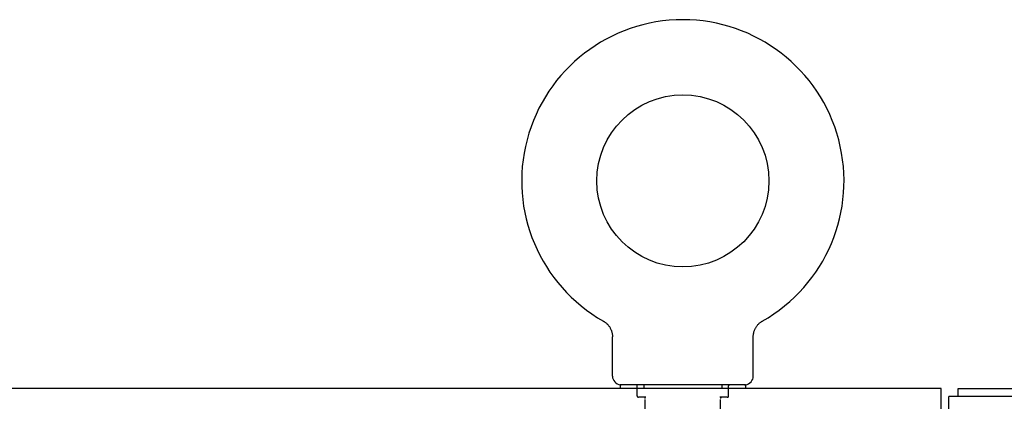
# Model space of a CAD drawing. Header units: inches. Extents: x 0 to 193, y 0 to 125.
# Tile 32 of 99: x 68.8 to 76.66, y 80.13 to 83.18. Entities that reach past the tile are written whole.
import ezdxf

# ---------------------------------------------------------------- set-up
doc = ezdxf.new("R2010")
doc.units = ezdxf.units.IN
doc.header["$LTSCALE"] = 10.63801
doc.header["$MEASUREMENT"] = 0
doc.linetypes.add('HIDDEN', pattern=[0.2, 0.1, -0.1])
doc.layers.get('0').update_dxf_attribs({"linetype": 'CONTINUOUS'})
doc.layers.add('DEFAULT_2', color=8, linetype='HIDDEN')

msp = doc.modelspace()

# ---------------------------------------------------------------- linework, layer by layer
at = {"color": 7, "linetype": 'Continuous'}
for p, q in [((73.4615, 80.768), (73.4616, 80.7679)), ((73.4615, 80.7679), (73.4659, 80.7654)), ((73.4627, 80.7673), (73.4643, 80.7664)), ((73.4659, 80.7654), (73.4702, 80.7626)), ((73.4701, 80.7627), (73.4744, 80.7597)), ((73.4743, 80.7598), (73.4784, 80.7567)), ((73.4783, 80.7568), (73.4824, 80.7535)), ((73.4823, 80.7536), (73.4862, 80.7502)), ((73.4861, 80.7503), (73.49, 80.7468)), ((73.4898, 80.7469), (73.4936, 80.7432)), ((73.4934, 80.7433), (73.497, 80.7395)), ((73.4969, 80.7396), (73.5004, 80.7357)), ((73.5003, 80.7358), (73.5036, 80.7318)), ((73.5035, 80.7319), (73.5067, 80.7277)), ((73.5066, 80.7278), (73.5096, 80.7236)), ((73.5095, 80.7237), (73.5124, 80.7193)), ((73.5123, 80.7194), (73.515, 80.715)), ((73.5149, 80.7151), (73.5174, 80.7105)), ((73.5174, 80.7106), (73.5197, 80.706)), ((73.5197, 80.7061), (73.5219, 80.7014)), ((73.5219, 80.7015), (73.5239, 80.6967)), ((74.6698, 80.6967), (74.6718, 80.7015)), ((74.6718, 80.7014), (74.6739, 80.7061)), ((74.6739, 80.706), (74.6763, 80.7106)), ((74.6762, 80.7105), (74.6787, 80.7151)), ((74.6787, 80.715), (74.6814, 80.7194)), ((74.6813, 80.7193), (74.6841, 80.7237)), ((74.6841, 80.7236), (74.6871, 80.7278)), ((74.687, 80.7277), (74.6902, 80.7319)), ((74.6933, 80.7357), (74.6966, 80.7395)), ((74.6966, 80.7395), (74.7002, 80.7433)), ((74.7001, 80.7432), (74.7038, 80.7469)), ((74.7037, 80.7468), (74.7075, 80.7503)), ((74.7074, 80.7502), (74.7114, 80.7536)), ((74.7112, 80.7535), (74.7153, 80.7568)), ((74.7152, 80.7567), (74.7194, 80.7598)), ((74.7193, 80.7597), (74.7235, 80.7627)), ((74.7235, 80.7626), (74.7277, 80.7654)), ((74.7235, 80.7627), (74.7248, 80.7635)), ((74.7277, 80.7654), (74.7321, 80.7679)), ((74.7294, 80.7664), (74.7309, 80.7673)), ((74.732, 80.7679), (74.7321, 80.768)), ((73.5238, 80.6968), (73.5257, 80.692)), ((73.5257, 80.6921), (73.5273, 80.6872)), ((73.5273, 80.6873), (73.5288, 80.6824)), ((73.5288, 80.6824), (73.5301, 80.6774)), ((73.5301, 80.6775), (73.5312, 80.6725)), ((73.5312, 80.6725), (73.5322, 80.6675)), ((73.5322, 80.6676), (73.533, 80.6625)), ((73.533, 80.6625), (73.5336, 80.6575)), ((73.5336, 80.6575), (73.534, 80.6524)), ((73.5343, 80.3288), (73.5343, 80.6429)), ((74.6593, 80.6429), (74.6594, 80.6473)), ((74.6593, 80.3288), (74.6593, 80.6429)), ((74.6594, 80.6473), (74.6596, 80.6524)), ((74.6594, 80.6473), (74.6596, 80.6524)), ((74.6596, 80.6524), (74.6601, 80.6575)), ((74.6601, 80.6575), (74.6607, 80.6625)), ((74.6607, 80.6625), (74.6614, 80.6676)), ((74.6614, 80.6675), (74.6624, 80.6725)), ((74.6624, 80.6725), (74.6635, 80.6775)), ((74.6635, 80.6774), (74.6648, 80.6824)), ((74.6648, 80.6824), (74.6663, 80.6873)), ((74.6663, 80.6872), (74.668, 80.6921)), ((74.668, 80.692), (74.6698, 80.6968)), ((76.1593, 80.2298), (36.7843, 80.2298)), ((73.5968, 80.2598), (73.5968, 80.2298)), ((74.5968, 80.2598), (73.5968, 80.2598)), ((74.5968, 80.2598), (74.5968, 80.2298)), ((76.1593, 77.0423), (76.1593, 80.2298)), ((76.2968, 80.1668), (76.2968, 80.2298))]:
    msp.add_line(p, q, dxfattribs=at)
at = {"color": 3, "linetype": 'Continuous'}
for p, q in [((76.2968, 80.2298), (91.1468, 80.2298)), ((76.2218, 45.7928), (76.2218, 80.1668)), ((78.8548, 80.1668), (76.2218, 80.1668))]:
    msp.add_line(p, q, dxfattribs=at)
at = {"color": 7, "linetype": 'Continuous'}
for points in [[(74.69, 80.7318), (74.6934, 80.7358), (74.6967, 80.7396)], [(73.534, 80.6524), (73.5343, 80.6473), (73.5343, 80.6429)]]:
    msp.add_lwpolyline(points, dxfattribs=at)
msp.add_circle((74.0968, 81.8878), 0.6875, dxfattribs=at)
for centre, radius, start, end in [((74.0968, 81.8878), 1.2875, 299.50526, 240.49473), ((73.6033, 80.3288), 0.069, 180, 265), ((74.5903, 80.3288), 0.069, 275, 360)]:
    msp.add_arc(centre, radius, start, end, dxfattribs=at)
at = {"layer": 'DEFAULT_2', "color": 8, "linetype": 'HIDDEN'}
for p, q in [((73.4689, 80.7635), (73.4701, 80.7627)), ((73.7318, 80.1698), (73.7318, 80.2498)), ((73.7843, 80.2598), (73.7843, 80.2298)), ((74.4093, 80.2598), (74.4093, 80.2298)), ((74.4618, 80.1698), (74.4618, 80.2498)), ((73.8017, 80.1598), (73.7418, 80.1598)), ((73.7968, 79.0788), (73.7968, 80.1498)), ((74.4518, 80.1598), (74.3919, 80.1598)), ((74.3968, 79.0788), (74.3968, 80.1498))]:
    msp.add_line(p, q, dxfattribs=at)
for centre, radius, start, end in [((73.6033, 80.3288), 0.069, 265, 270), ((73.7218, 80.2498), 0.01, 0, 90), ((74.4718, 80.2498), 0.01, 90, 180), ((74.5903, 80.3288), 0.069, 270, 275), ((73.7418, 80.1698), 0.01, 180, 270), ((73.7868, 80.1498), 0.01, 0, 90), ((74.4068, 80.1498), 0.01, 90, 180), ((74.4518, 80.1698), 0.01, 270, 360)]:
    msp.add_arc(centre, radius, start, end, dxfattribs=at)

doc.saveas('drawing.dxf')
